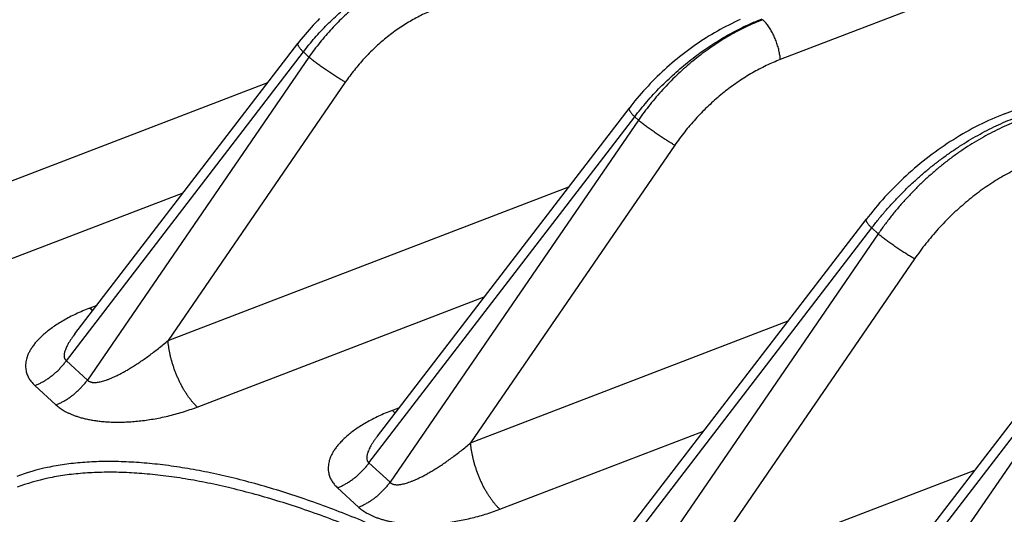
# Model space of a CAD drawing. Extents: x 0 to 840, y 0 to 594.
# Tile 74 of 84: x 725 to 740, y 542 to 550. Entities that reach past the tile are written whole.
import ezdxf

# ---------------------------------------------------------------- set-up
doc = ezdxf.new("R2010")
doc.units = 0
doc.header["$LTSCALE"] = 25.4
doc.header["$MEASUREMENT"] = 0
doc.layers.get('0').update_dxf_attribs({"linetype": 'CONTINUOUS'})

msp = doc.modelspace()

# ---------------------------------------------------------------- linework, layer by layer
at = {"color": 9, "linetype": 'Continuous'}
for p, q in [((752.371, 555.249), (736.582, 549.191)), ((725.817, 544.648), (729.39, 549.306)), ((729.475, 549.228), (726.134, 544.357)), ((729.39, 549.306), (729.475, 549.228)), ((728.849, 548.839), (719.112, 545.103)), ((730.023, 548.85), (727.351, 544.953)), ((730.38, 543.106), (734.386, 548.328)), ((734.386, 548.328), (734.443, 548.276)), ((734.443, 548.276), (730.697, 542.815)), ((734.991, 547.899), (731.913, 543.411)), ((727.351, 544.953), (733.393, 547.272)), ((727.575, 547.178), (720.375, 544.415)), ((733.727, 541.134), (737.96, 546.651)), ((737.96, 546.651), (738.057, 546.561)), ((738.057, 546.561), (734.099, 540.791)), ((738.606, 546.184), (735.316, 541.387)), ((727.791, 543.95), (732.119, 545.611)), ((726.274, 545.482), (726.169, 545.442)), ((731.913, 543.411), (736.701, 545.248)), ((725.817, 544.648), (726.134, 544.357)), ((736.588, 538.944), (740.845, 544.493)), ((725.342, 544.274), (725.659, 543.983)), ((740.95, 544.397), (736.969, 538.594)), ((730.837, 543.94), (730.732, 543.899)), ((732.354, 542.408), (735.426, 543.587)), ((730.38, 543.106), (730.697, 542.815)), ((735.316, 541.387), (739.517, 542.999)), ((729.905, 542.732), (730.222, 542.44))]:
    msp.add_line(p, q, dxfattribs=at)
at = {"color": 7, "linetype": 'Continuous'}
for p, q in [((739.96, 548.371), (753.968, 553.746)), ((725.945, 545.053), (729.305, 549.433)), ((730.507, 543.51), (734.301, 548.455)), ((733.854, 541.538), (737.875, 546.779)), ((725.944, 545.052), (725.944, 545.052)), ((736.716, 539.348), (740.761, 544.62)), ((730.507, 543.51), (730.507, 543.51))]:
    msp.add_line(p, q, dxfattribs=at)
for points in [[(729.635, 549.811), (729.603, 549.778), (729.571, 549.744), (729.539, 549.71), (729.508, 549.676), (729.477, 549.641), (729.446, 549.606), (729.416, 549.571), (729.387, 549.536), (729.357, 549.5), (729.329, 549.464), (729.305, 549.433)], [(735.977, 549.794), (735.933, 549.774), (735.89, 549.754), (735.847, 549.733), (735.804, 549.712), (735.761, 549.69), (735.718, 549.668), (735.676, 549.645), (735.633, 549.621), (735.591, 549.597), (735.549, 549.572), (735.507, 549.547), (735.466, 549.521), (735.424, 549.494), (735.383, 549.467), (735.342, 549.44), (735.302, 549.412), (735.261, 549.383), (735.221, 549.354), (735.181, 549.325), (735.142, 549.295), (735.102, 549.265), (735.063, 549.234), (735.025, 549.202), (734.986, 549.17), (734.948, 549.138), (734.91, 549.105), (734.873, 549.072), (734.836, 549.039), (734.799, 549.005), (734.763, 548.97), (734.727, 548.935), (734.691, 548.9), (734.656, 548.865), (734.621, 548.829), (734.587, 548.792), (734.553, 548.755), (734.519, 548.718), (734.486, 548.681), (734.453, 548.643), (734.421, 548.605), (734.389, 548.567), (734.358, 548.528), (734.327, 548.489), (734.301, 548.455)], [(739.96, 548.371), (739.916, 548.354), (739.867, 548.334), (739.818, 548.313), (739.769, 548.292), (739.72, 548.27), (739.671, 548.247), (739.622, 548.224), (739.574, 548.2), (739.525, 548.175), (739.477, 548.149), (739.429, 548.123), (739.381, 548.097), (739.334, 548.069), (739.286, 548.041), (739.239, 548.013), (739.192, 547.983), (739.145, 547.954), (739.099, 547.923), (739.052, 547.892), (739.006, 547.861), (738.961, 547.828), (738.915, 547.796), (738.87, 547.762), (738.826, 547.728), (738.781, 547.694), (738.737, 547.659), (738.693, 547.624), (738.65, 547.588), (738.607, 547.551), (738.564, 547.514), (738.522, 547.477), (738.48, 547.439), (738.439, 547.4), (738.398, 547.361), (738.357, 547.322), (738.317, 547.282), (738.277, 547.242), (738.237, 547.201), (738.199, 547.16), (738.16, 547.119), (738.122, 547.077), (738.085, 547.034), (738.048, 546.992), (738.011, 546.948), (737.975, 546.905), (737.94, 546.861), (737.905, 546.817), (737.875, 546.779)]]:
    msp.add_lwpolyline(points, dxfattribs=at)
at = {"color": 9, "linetype": 'Continuous'}
for points, start_tangent, end_tangent in [([(729.39, 549.306), (729.474, 549.413), (729.563, 549.518), (729.654, 549.62), (729.75, 549.719), (729.848, 549.815), (729.95, 549.907), (730.054, 549.996), (730.16, 550.081), (730.269, 550.162), (730.38, 550.238), (730.492, 550.31), (730.606, 550.378), (730.721, 550.44), (730.836, 550.498), (730.953, 550.551), (731.069, 550.598)], (0.60505, 0.796188), (0.933639, 0.358215)), ([(731.116, 550.555), (731, 550.507), (730.884, 550.454), (730.769, 550.396), (730.655, 550.332), (730.543, 550.263), (730.432, 550.19), (730.324, 550.112), (730.217, 550.029), (730.113, 549.941), (730.012, 549.85), (729.913, 549.755), (729.818, 549.656), (729.727, 549.553), (729.639, 549.448), (729.555, 549.339), (729.475, 549.228)], (-0.933639, -0.358215), (-0.569357, -0.822091)), ([(731.38, 549.953), (731.284, 549.913), (731.188, 549.869), (731.093, 549.821), (730.999, 549.768), (730.906, 549.711), (730.814, 549.65), (730.724, 549.585), (730.636, 549.516), (730.55, 549.444), (730.467, 549.368), (730.385, 549.289), (730.307, 549.206), (730.231, 549.121), (730.159, 549.033), (730.089, 548.943), (730.023, 548.85)], (-0.933639, -0.358216), (-0.565623, -0.824664)), ([(734.386, 548.328), (734.477, 548.443), (734.571, 548.556), (734.67, 548.667), (734.771, 548.774), (734.877, 548.878), (734.985, 548.978), (735.096, 549.075), (735.209, 549.169), (735.325, 549.258), (735.443, 549.343), (735.563, 549.423), (735.684, 549.499), (735.807, 549.57), (735.931, 549.636), (736.055, 549.698), (736.18, 549.754), (736.306, 549.805)], (0.605506, 0.795841), (0.933639, 0.358215)), ([(736.318, 549.793), (736.193, 549.742), (736.068, 549.686), (735.945, 549.624), (735.822, 549.556), (735.701, 549.484), (735.581, 549.406), (735.463, 549.324), (735.348, 549.237), (735.234, 549.145), (735.124, 549.05), (735.016, 548.95), (734.912, 548.846), (734.81, 548.738), (734.712, 548.627), (734.618, 548.513), (734.528, 548.396), (734.443, 548.276)], (-0.933639, -0.358215), (-0.56889, -0.822413)), ([(736.582, 549.191), (736.58, 549.224), (736.575, 549.258), (736.569, 549.292), (736.562, 549.328), (736.553, 549.364), (736.542, 549.4), (736.531, 549.436), (736.518, 549.472), (736.504, 549.508), (736.488, 549.543), (736.472, 549.577), (736.455, 549.61), (736.437, 549.642), (736.418, 549.672), (736.399, 549.7), (736.379, 549.727), (736.359, 549.751), (736.338, 549.773), (736.318, 549.793)], (-0.06154, 0.998105), (-0.736003, 0.676979)), ([(729.305, 549.433), (729.304, 549.431), (729.303, 549.425), (729.304, 549.418), (729.307, 549.409), (729.313, 549.398), (729.32, 549.386), (729.33, 549.373), (729.342, 549.358), (729.356, 549.341), (729.372, 549.324), (729.39, 549.306)], (-0.612552, -0.79043), (0.700852, -0.713307)), ([(730.023, 548.85), (729.999, 548.864), (729.974, 548.879), (729.947, 548.895), (729.919, 548.912), (729.891, 548.93), (729.861, 548.949), (729.832, 548.969), (729.801, 548.989), (729.771, 549.009), (729.741, 549.03), (729.71, 549.051), (729.68, 549.072), (729.651, 549.093), (729.623, 549.113), (729.595, 549.134), (729.568, 549.154), (729.543, 549.173), (729.518, 549.192), (729.496, 549.21), (729.475, 549.228)], (-0.870619, 0.491959), (-0.769657, 0.638457)), ([(736.582, 549.191), (736.476, 549.148), (736.37, 549.1), (736.265, 549.047), (736.161, 548.99), (736.058, 548.928), (735.956, 548.862), (735.856, 548.792), (735.758, 548.718), (735.662, 548.64), (735.568, 548.558), (735.477, 548.473), (735.388, 548.384), (735.303, 548.293), (735.22, 548.198), (735.14, 548.101), (735.064, 548.001), (734.991, 547.899)], (-0.933639, -0.358216), (-0.565623, -0.824664)), ([(734.301, 548.455), (734.3, 548.454), (734.299, 548.448), (734.3, 548.44), (734.303, 548.431), (734.309, 548.421), (734.317, 548.409), (734.326, 548.395), (734.338, 548.38), (734.352, 548.364), (734.368, 548.346), (734.386, 548.328)], (-0.612553, -0.79043), (0.700852, -0.713307)), ([(737.96, 546.651), (738.062, 546.781), (738.168, 546.908), (738.279, 547.032), (738.394, 547.153), (738.512, 547.27), (738.634, 547.383), (738.758, 547.492), (738.886, 547.597), (739.017, 547.697), (739.149, 547.792), (739.284, 547.883), (739.421, 547.968), (739.559, 548.048), (739.698, 548.123), (739.838, 548.192), (739.979, 548.255), (740.12, 548.312)], (0.605861, 0.795571), (0.933639, 0.358215)), ([(734.991, 547.899), (734.967, 547.912), (734.942, 547.928), (734.915, 547.944), (734.887, 547.961), (734.859, 547.979), (734.829, 547.997), (734.799, 548.017), (734.769, 548.037), (734.739, 548.057), (734.709, 548.078), (734.678, 548.099), (734.648, 548.12), (734.619, 548.141), (734.59, 548.162), (734.563, 548.182), (734.536, 548.202), (734.51, 548.222), (734.486, 548.241), (734.464, 548.259), (734.443, 548.276)], (-0.870619, 0.491959), (-0.769657, 0.638457)), ([(740.167, 548.269), (740.026, 548.211), (739.886, 548.148), (739.747, 548.078), (739.609, 548.002), (739.472, 547.921), (739.338, 547.833), (739.205, 547.741), (739.075, 547.643), (738.948, 547.54), (738.824, 547.432), (738.702, 547.319), (738.585, 547.203), (738.471, 547.082), (738.361, 546.957), (738.255, 546.828), (738.154, 546.696), (738.057, 546.561)], (-0.933639, -0.358215), (-0.568527, -0.822664)), ([(740.431, 547.667), (740.309, 547.617), (740.188, 547.562), (740.067, 547.501), (739.948, 547.436), (739.829, 547.365), (739.713, 547.289), (739.598, 547.209), (739.486, 547.124), (739.376, 547.034), (739.268, 546.94), (739.163, 546.843), (739.062, 546.741), (738.963, 546.636), (738.868, 546.527), (738.777, 546.416), (738.69, 546.301), (738.606, 546.184)], (-0.933639, -0.358216), (-0.565623, -0.824664)), ([(737.875, 546.779), (737.874, 546.777), (737.873, 546.771), (737.874, 546.764), (737.877, 546.755), (737.883, 546.744), (737.89, 546.732), (737.9, 546.718), (737.912, 546.703), (737.926, 546.687), (737.942, 546.67), (737.96, 546.651)], (-0.612553, -0.79043), (0.700852, -0.713307)), ([(738.606, 546.184), (738.582, 546.198), (738.557, 546.213), (738.53, 546.229), (738.502, 546.246), (738.474, 546.264), (738.444, 546.283), (738.414, 546.302), (738.384, 546.322), (738.354, 546.343), (738.323, 546.363), (738.293, 546.384), (738.263, 546.405), (738.234, 546.426), (738.205, 546.447), (738.178, 546.468), (738.151, 546.488), (738.125, 546.507), (738.101, 546.526), (738.078, 546.544), (738.057, 546.561)], (-0.870619, 0.491959), (-0.769657, 0.638457)), ([(726.169, 545.442), (726.063, 545.399), (725.962, 545.353), (725.866, 545.306), (725.777, 545.257), (725.694, 545.207), (725.618, 545.157), (725.548, 545.105), (725.485, 545.054), (725.43, 545.003), (725.381, 544.953), (725.338, 544.903), (725.303, 544.854), (725.273, 544.807), (725.248, 544.761), (725.229, 544.716), (725.216, 544.672), (725.207, 544.63), (725.203, 544.59), (725.202, 544.551), (725.206, 544.515), (725.213, 544.481), (725.222, 544.449), (725.234, 544.42), (725.248, 544.392), (725.263, 544.366), (725.281, 544.342), (725.299, 544.318), (725.32, 544.296), (725.342, 544.274)], (-0.933639, -0.358216), (0.736007, -0.676974)), ([(726.169, 545.442), (726.198, 545.417), (726.214, 545.404)], (0.736003, -0.676979), (0.796401, -0.604769)), ([(725.944, 545.052), (725.921, 545.021), (725.892, 544.98), (725.867, 544.942), (725.846, 544.907), (725.828, 544.874), (725.813, 544.844), (725.802, 544.815), (725.793, 544.79), (725.787, 544.767), (725.784, 544.747), (725.783, 544.728), (725.783, 544.712), (725.786, 544.698), (725.789, 544.686), (725.794, 544.675), (725.801, 544.665), (725.808, 544.656), (725.817, 544.648)], (-0.608649, -0.79344), (0.790954, -0.611875)), ([(726.134, 544.357), (726.142, 544.349), (726.152, 544.341), (726.164, 544.335), (726.177, 544.33), (726.191, 544.325), (726.208, 544.322), (726.226, 544.321), (726.248, 544.32), (726.272, 544.322), (726.299, 544.325), (726.329, 544.331), (726.362, 544.339), (726.398, 544.35), (726.437, 544.363), (726.479, 544.38), (726.524, 544.399), (726.572, 544.421), (726.624, 544.447), (726.678, 544.476), (726.735, 544.508), (726.796, 544.544), (726.859, 544.584), (726.925, 544.628), (726.992, 544.674), (727.062, 544.724), (727.133, 544.778), (727.205, 544.834), (727.278, 544.892), (727.351, 544.953)], (0.676928, -0.73605), (0.760066, 0.649846)), ([(727.791, 543.95), (727.762, 543.979), (727.733, 544.01), (727.704, 544.044), (727.675, 544.081), (727.647, 544.12), (727.619, 544.162), (727.592, 544.205), (727.566, 544.251), (727.541, 544.298), (727.517, 544.346), (727.495, 544.396), (727.473, 544.447), (727.453, 544.498), (727.435, 544.55), (727.418, 544.602), (727.403, 544.655), (727.389, 544.706), (727.378, 544.758), (727.368, 544.808), (727.36, 544.858), (727.354, 544.906), (727.351, 544.953)], (-0.736003, 0.676979), (-0.06154, 0.998105)), ([(725.342, 544.274), (725.391, 544.294), (725.439, 544.318), (725.486, 544.344), (725.533, 544.374), (725.578, 544.406), (725.623, 544.441), (725.665, 544.478), (725.706, 544.518), (725.745, 544.56), (725.782, 544.603), (725.817, 544.648)], (0.933639, 0.358215), (0.5873, 0.809369)), ([(725.659, 543.983), (725.708, 544.003), (725.756, 544.026), (725.803, 544.053), (725.85, 544.082), (725.895, 544.115), (725.94, 544.15), (725.982, 544.187), (726.023, 544.227), (726.062, 544.268), (726.099, 544.312), (726.134, 544.357)], (0.933639, 0.358215), (0.5873, 0.809369)), ([(725.659, 543.983), (725.684, 543.962), (725.71, 543.941), (725.738, 543.921), (725.768, 543.902), (725.801, 543.883), (725.838, 543.864), (725.879, 543.846), (725.923, 543.827), (725.973, 543.81), (726.027, 543.793), (726.086, 543.777), (726.149, 543.763), (726.218, 543.75), (726.29, 543.74), (726.367, 543.732), (726.448, 543.726), (726.533, 543.722), (726.623, 543.722), (726.716, 543.724), (726.814, 543.73), (726.915, 543.739), (727.019, 543.752), (727.126, 543.769), (727.236, 543.789), (727.347, 543.814), (727.458, 543.842), (727.57, 543.874), (727.681, 543.91), (727.791, 543.95)], (0.735998, -0.676984), (0.933638, 0.358218)), ([(730.732, 543.899), (730.626, 543.856), (730.525, 543.811), (730.429, 543.764), (730.34, 543.715), (730.257, 543.665), (730.18, 543.614), (730.111, 543.563), (730.048, 543.512), (729.993, 543.461), (729.944, 543.41), (729.901, 543.361), (729.865, 543.312), (729.835, 543.265), (729.811, 543.219), (729.792, 543.173), (729.779, 543.13), (729.77, 543.088), (729.765, 543.047), (729.765, 543.009), (729.769, 542.973), (729.776, 542.939), (729.785, 542.907), (729.797, 542.877), (729.811, 542.85), (729.826, 542.824), (729.844, 542.799), (729.862, 542.776), (729.883, 542.754), (729.905, 542.732)], (-0.933639, -0.358216), (0.736007, -0.676974)), ([(730.732, 543.899), (730.761, 543.874), (730.777, 543.862)], (0.736003, -0.676979), (0.796401, -0.604769)), ([(730.507, 543.51), (730.483, 543.478), (730.455, 543.438), (730.43, 543.4), (730.409, 543.365), (730.391, 543.332), (730.376, 543.301), (730.365, 543.273), (730.356, 543.248), (730.35, 543.225), (730.347, 543.204), (730.346, 543.186), (730.346, 543.17), (730.349, 543.156), (730.352, 543.143), (730.357, 543.132), (730.364, 543.123), (730.371, 543.114), (730.38, 543.106)], (-0.608649, -0.79344), (0.790954, -0.611875)), ([(730.697, 542.815), (730.705, 542.806), (730.715, 542.799), (730.727, 542.793), (730.739, 542.787), (730.754, 542.783), (730.77, 542.78), (730.789, 542.778), (730.81, 542.778), (730.835, 542.779), (730.862, 542.783), (730.892, 542.789), (730.925, 542.797), (730.961, 542.807), (731, 542.821), (731.042, 542.837), (731.087, 542.856), (731.135, 542.879), (731.187, 542.904), (731.241, 542.934), (731.298, 542.966), (731.359, 543.002), (731.422, 543.042), (731.487, 543.085), (731.555, 543.132), (731.625, 543.182), (731.696, 543.235), (731.768, 543.291), (731.841, 543.35), (731.913, 543.411)], (0.676928, -0.73605), (0.760066, 0.649846)), ([(732.354, 542.408), (732.325, 542.436), (732.295, 542.468), (732.266, 542.502), (732.238, 542.539), (732.21, 542.578), (732.182, 542.619), (732.155, 542.663), (732.129, 542.708), (732.104, 542.755), (732.08, 542.804), (732.058, 542.854), (732.036, 542.905), (732.016, 542.956), (731.998, 543.008), (731.981, 543.06), (731.966, 543.112), (731.952, 543.164), (731.941, 543.216), (731.931, 543.266), (731.923, 543.316), (731.917, 543.364), (731.913, 543.411)], (-0.736003, 0.676979), (-0.06154, 0.998105)), ([(729.905, 542.732), (729.954, 542.752), (730.002, 542.776), (730.049, 542.802), (730.096, 542.832), (730.141, 542.864), (730.186, 542.899), (730.228, 542.936), (730.269, 542.976), (730.308, 543.017), (730.345, 543.061), (730.38, 543.106)], (0.933639, 0.358215), (0.5873, 0.809369)), ([(730.222, 542.44), (730.271, 542.461), (730.319, 542.484), (730.366, 542.511), (730.413, 542.54), (730.458, 542.572), (730.502, 542.607), (730.545, 542.645), (730.586, 542.684), (730.625, 542.726), (730.662, 542.769), (730.697, 542.815)], (0.933639, 0.358215), (0.5873, 0.809369)), ([(730.222, 542.44), (730.246, 542.419), (730.272, 542.399), (730.3, 542.379), (730.331, 542.36), (730.364, 542.341), (730.401, 542.322), (730.441, 542.303), (730.486, 542.285), (730.536, 542.267), (730.59, 542.251), (730.649, 542.235), (730.712, 542.221), (730.781, 542.208), (730.853, 542.198), (730.93, 542.189), (731.011, 542.183), (731.096, 542.18), (731.186, 542.18), (731.279, 542.182), (731.377, 542.188), (731.478, 542.197), (731.582, 542.21), (731.689, 542.226), (731.799, 542.247), (731.91, 542.271), (732.021, 542.3), (732.133, 542.332), (732.244, 542.368), (732.354, 542.408)], (0.735998, -0.676984), (0.933638, 0.358218))]:
    msp.add_spline(points, degree=3, dxfattribs=dict(at, start_tangent=start_tangent, end_tangent=end_tangent))
at = {"color": 7, "linetype": 'Continuous', "end_tangent": (-0.933639, -0.358215)}
for points, start_tangent in [([(733.589, 540.45), (733.321, 540.625), (732.536, 541.106), (731.744, 541.544), (730.953, 541.935), (730.17, 542.276), (729.403, 542.563), (728.66, 542.794), (728.3, 542.887), (727.947, 542.965), (727.605, 543.028), (727.272, 543.076), (726.951, 543.108), (726.641, 543.125), (726.343, 543.127), (726.059, 543.112), (725.789, 543.083), (725.534, 543.038), (725.068, 542.902)], (-0.833241, 0.55291)), ([(739.905, 532.479), (739.901, 532.528), (739.867, 532.781), (739.814, 533.043), (739.742, 533.314), (739.651, 533.593), (739.541, 533.878), (739.412, 534.17), (739.266, 534.468), (739.101, 534.77), (738.919, 535.077), (738.504, 535.7), (738.025, 536.331), (737.486, 536.964), (736.893, 537.592), (736.251, 538.21), (735.567, 538.812), (734.846, 539.391), (734.097, 539.943), (733.326, 540.462), (732.541, 540.943), (731.749, 541.382), (730.958, 541.773), (730.175, 542.114), (729.408, 542.401), (728.665, 542.631), (728.304, 542.725), (727.952, 542.803), (727.609, 542.866), (727.277, 542.914), (726.955, 542.946), (726.645, 542.963), (726.348, 542.964), (726.064, 542.95), (725.794, 542.921), (725.538, 542.875), (725.073, 542.739)], (-0.080819, 0.996729))]:
    msp.add_spline(points, degree=3, dxfattribs=dict(at, start_tangent=start_tangent))

doc.saveas('drawing.dxf')
